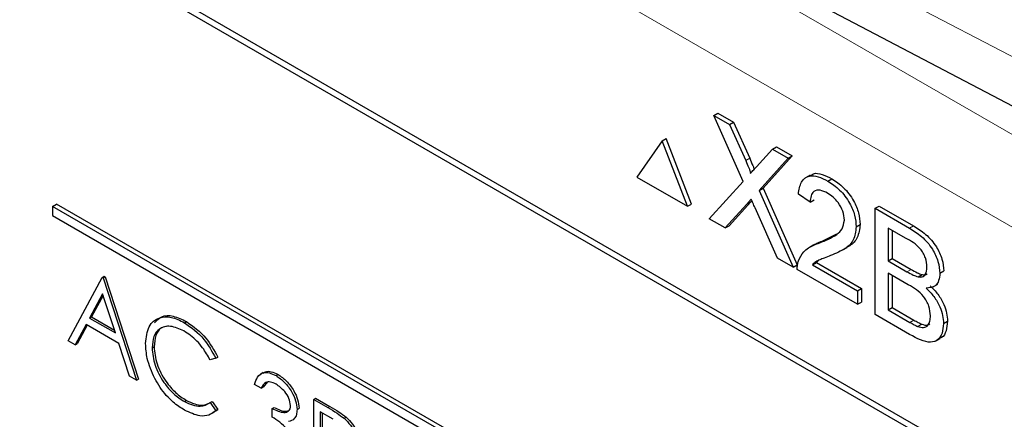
# Paper-space layout 'Blatt2' of a CAD drawing. Header units: millimetres. Extents: x 5 to 418, y 2 to 292.
# Tile 32 of 93: x 138.91 to 142.39, y 156.49 to 157.9. Entities that reach past the tile are written whole.
import ezdxf

# ---------------------------------------------------------------- set-up
doc = ezdxf.new("R2010")
doc.units = ezdxf.units.MM

psp = doc.layouts.new('Blatt2')

# ---------------------------------------------------------------- linework, layer by layer
at = {"color": 7, "linetype": 'Continuous', "lineweight": 18}
for p, q in [((136.8264, 160.7209), (145.7409, 155.5747)), ((145.5994, 155.3297), (136.685, 160.4759)), ((141.1124, 158.4555), (147.8291, 154.9227)), ((141.472, 157.4037), (141.4861, 157.4118)), ((141.4762, 157.25), (141.4903, 157.2582)), ((142.0511, 157.1645), (142.0652, 157.1726)), ((142.0422, 157.0107), (142.0564, 157.0188)), ((142.0521, 156.8316), (142.0663, 156.8398)), ((139.9947, 156.5301), (140.0018, 156.5342))]:
    psp.add_line(p, q, dxfattribs=at)
at = {"color": 7, "linetype": 'Continuous', "lineweight": 25}
for p, q in [((144.7131, 154.9432), (137.5713, 159.0661)), ((144.6929, 154.9315), (137.6218, 159.0136)), ((141.2161, 158.2265), (147.9328, 154.6937)), ((141.3599, 157.5634), (141.3741, 157.5716)), ((141.3741, 157.5716), (141.4293, 157.5397)), ((141.4635, 157.3302), (141.3599, 157.5634)), ((141.3599, 157.5634), (141.4152, 157.5315)), ((141.4152, 157.5315), (141.4293, 157.5397)), ((141.4293, 157.5397), (141.4861, 157.4118)), ((141.4152, 157.5315), (141.472, 157.4037)), ((141.1766, 157.4733), (141.0868, 157.3455)), ((141.1766, 157.4733), (141.1907, 157.4815)), ((141.2664, 157.2419), (141.1766, 157.4733)), ((141.2805, 157.25), (141.1907, 157.4815)), ((141.5101, 157.3816), (141.5666, 157.4441)), ((141.5666, 157.4441), (141.5808, 157.4523)), ((141.5666, 157.4441), (141.6227, 157.4118)), ((141.5808, 157.4523), (141.6368, 157.4199)), ((141.6227, 157.4118), (141.5191, 157.2974)), ((141.6368, 157.4199), (141.5333, 157.3056)), ((141.6227, 157.4118), (141.6368, 157.4199)), ((141.0868, 157.3455), (141.2664, 157.2419)), ((141.3433, 157.1975), (141.4635, 157.3302)), ((141.6995, 157.3521), (141.6836, 157.3429)), ((141.7625, 157.3311), (141.7766, 157.3392)), ((141.5191, 157.2974), (141.5333, 157.3056)), ((141.5191, 157.2974), (141.6393, 157.0265)), ((141.5333, 157.3056), (141.6535, 157.0347)), ((141.4903, 157.2582), (141.4134, 157.1733)), ((141.4937, 157.262), (141.4903, 157.2582)), ((141.6999, 157.2564), (141.6582, 157.2853)), ((141.6999, 157.2564), (141.7141, 157.2646)), ((139.0219, 157.2418), (139.036, 157.25)), ((143.4059, 154.7109), (139.0219, 157.2418)), ((139.0219, 157.2418), (139.0219, 157.2091)), ((143.4201, 154.7191), (139.036, 157.25)), ((141.2664, 157.2419), (141.2805, 157.25)), ((141.4762, 157.25), (141.3992, 157.1652)), ((141.584, 157.0585), (141.5049, 157.2369)), ((141.9293, 157.2348), (141.9434, 157.2429)), ((141.9293, 156.8592), (141.9293, 157.2348)), ((141.9293, 157.2348), (142.0511, 157.1645)), ((141.9434, 157.2429), (142.0652, 157.1726)), ((139.0219, 157.2091), (143.4059, 154.6783)), ((141.3992, 157.1652), (141.3433, 157.1975)), ((141.3992, 157.1652), (141.4134, 157.1733)), ((141.8626, 157.1696), (141.8767, 157.1778)), ((142.0371, 157.1292), (141.9752, 157.1649)), ((141.9752, 157.1649), (141.9752, 157.0494)), ((141.9893, 157.1568), (141.9893, 157.0575)), ((141.7334, 157.1127), (141.7476, 157.1209)), ((141.7476, 157.1209), (141.7945, 157.1442)), ((141.713, 157.1058), (141.6971, 157.0966)), ((141.8148, 157.0875), (141.8307, 157.0967)), ((141.6393, 157.0265), (141.584, 157.0585)), ((141.731, 157.0512), (141.7218, 157.0434)), ((141.9752, 157.0494), (141.9893, 157.0575)), ((141.9752, 157.0494), (142.0422, 157.0107)), ((141.9893, 157.0575), (142.0564, 157.0188)), ((141.6393, 157.0265), (141.6535, 157.0347)), ((141.8667, 156.8953), (141.6541, 157.018)), ((141.7076, 157.0353), (141.7218, 157.0434)), ((141.7076, 157.0353), (141.8667, 156.9434)), ((141.7218, 157.0434), (141.8809, 156.9516)), ((142.1587, 157.005), (142.1728, 157.0132)), ((139.0767, 156.7661), (139.1974, 156.9904)), ((139.1974, 156.9904), (139.2045, 156.9945)), ((139.1974, 156.9904), (139.2007, 156.9885)), ((139.2007, 156.9885), (139.2078, 156.9926)), ((139.2007, 156.9885), (139.3182, 156.6267)), ((139.2045, 156.9945), (139.2078, 156.9926)), ((139.2078, 156.9926), (139.3252, 156.6308)), ((142.0468, 156.9647), (141.9752, 157.006)), ((141.9752, 157.006), (141.9752, 156.876)), ((141.9893, 156.9979), (141.9893, 156.8842)), ((142.0813, 156.9925), (142.0955, 157.0007)), ((141.8667, 156.9434), (141.8809, 156.9516)), ((141.8667, 156.9434), (141.8667, 156.8953)), ((141.8809, 156.9516), (141.8809, 156.9034)), ((142.1352, 156.957), (142.1511, 156.9662)), ((139.1988, 156.9323), (139.1527, 156.8466)), ((139.2006, 156.9266), (139.1598, 156.8507)), ((139.2437, 156.7941), (139.1988, 156.9323)), ((141.8667, 156.8953), (141.8809, 156.9034)), ((141.9752, 156.876), (141.9893, 156.8842)), ((141.9752, 156.876), (142.0521, 156.8316)), ((141.9893, 156.8842), (142.0663, 156.8398)), ((139.1527, 156.8466), (139.1598, 156.8507)), ((139.1527, 156.8466), (139.2437, 156.7941)), ((139.1598, 156.8507), (139.2404, 156.8041)), ((142.0514, 156.7887), (141.9293, 156.8592)), ((139.1403, 156.8236), (139.1016, 156.7517)), ((139.144, 156.8215), (139.1087, 156.7558)), ((139.2557, 156.757), (139.1403, 156.8236)), ((139.4878, 156.8303), (139.4948, 156.8344)), ((142.0799, 156.8173), (142.0941, 156.8255)), ((142.1712, 156.8271), (142.1853, 156.8353)), ((139.1016, 156.7517), (139.0767, 156.7661)), ((142.1434, 156.7651), (142.1593, 156.7743)), ((139.1016, 156.7517), (139.1087, 156.7558)), ((139.2933, 156.6411), (139.2557, 156.757)), ((139.3736, 156.7414), (139.3807, 156.7455)), ((139.5988, 156.7047), (139.5788, 156.6986)), ((139.5988, 156.7047), (139.6059, 156.7088)), ((139.3182, 156.6267), (139.2933, 156.6411)), ((139.3182, 156.6267), (139.3252, 156.6308)), ((139.7665, 156.6539), (139.7577, 156.6488)), ((139.8117, 156.6433), (139.8188, 156.6474)), ((139.7588, 156.5985), (139.7359, 156.6117)), ((139.7588, 156.5985), (139.7658, 156.6026)), ((139.7817, 156.6217), (139.7658, 156.6026)), ((139.9448, 156.5589), (139.9518, 156.563)), ((139.9448, 156.5589), (139.9947, 156.5301)), ((139.9448, 156.265), (139.9448, 156.5589)), ((139.9518, 156.563), (140.0018, 156.5342)), ((139.4879, 156.5513), (139.495, 156.5554)), ((139.5788, 156.5478), (139.5859, 156.5519)), ((139.5788, 156.5478), (139.5988, 156.5188)), ((139.6059, 156.5229), (139.5857, 156.5107)), ((139.5859, 156.5519), (139.6059, 156.5229)), ((139.5988, 156.5188), (139.6059, 156.5229)), ((139.7979, 156.5269), (139.805, 156.531)), ((139.7979, 156.4968), (139.7979, 156.5269)), ((139.886, 156.524), (139.8931, 156.5281)), ((140.0142, 156.4887), (139.9676, 156.5156)), ((139.9676, 156.5156), (139.9676, 156.4176)), ((139.9747, 156.5115), (139.9747, 156.4217)), ((140.0527, 156.4922), (140.0597, 156.4963))]:
    psp.add_line(p, q, dxfattribs=at)
for points, knots in [([(141.472, 157.4037), (141.4756, 157.3952), (141.4807, 157.3833), (141.487, 157.368), (141.4882, 157.3614), (141.4888, 157.3581)], [0, 0, 0, 0, 0.561277, 0.781763, 1, 1, 1, 1]), ([(141.4861, 157.4118), (141.4897, 157.4033), (141.4947, 157.3915), (141.5004, 157.3782), (141.5013, 157.3736), (141.5016, 157.3723)], [0, 0, 0, 0, 0.646868, 0.900977, 1, 1, 1, 1]), ([(141.4888, 157.3581), (141.4928, 157.3625), (141.4999, 157.3703), (141.507, 157.3782), (141.5101, 157.3816)], [0, 0, 0, 0, 0.56, 1, 1, 1, 1]), ([(141.7014, 157.349), (141.7046, 157.352), (141.7147, 157.3615), (141.7429, 157.3561), (141.7654, 157.3448), (141.7766, 157.3392)], [0, 0, 0, 0, 0.185653, 0.592247, 1, 1, 1, 1]), ([(141.6582, 157.2853), (141.6606, 157.3006), (141.6654, 157.3311), (141.6934, 157.3518), (141.7283, 157.3486), (141.7511, 157.3369), (141.7625, 157.3311)], [0, 0, 0, 0, 0.280235, 0.558893, 0.779132, 1, 1, 1, 1]), ([(141.7625, 157.3311), (141.7767, 157.3217), (141.805, 157.3031), (141.8389, 157.2575), (141.8596, 157.2099), (141.8616, 157.183), (141.8626, 157.1696)], [0, 0, 0, 0, 0.280482, 0.559644, 0.779749, 1, 1, 1, 1]), ([(141.7766, 157.3392), (141.7908, 157.3299), (141.8191, 157.3113), (141.853, 157.2657), (141.8737, 157.218), (141.8757, 157.1912), (141.8767, 157.1778)], [0, 0, 0, 0, 0.280482, 0.559644, 0.779749, 1, 1, 1, 1]), ([(141.7616, 157.2882), (141.7526, 157.2927), (141.7346, 157.3015), (141.713, 157.2971), (141.7015, 157.28), (141.7005, 157.2643), (141.6999, 157.2564)], [0, 0, 0, 0, 0.28041, 0.559489, 0.779375, 1, 1, 1, 1]), ([(141.8209, 157.1932), (141.8198, 157.2035), (141.8176, 157.224), (141.8007, 157.2538), (141.7812, 157.2756), (141.7681, 157.284), (141.7616, 157.2882)], [0, 0, 0, 0, 0.27908, 0.558612, 0.779043, 1, 1, 1, 1]), ([(141.4915, 157.267), (141.4886, 157.2638), (141.4835, 157.2582), (141.4784, 157.2525), (141.4762, 157.25)], [0, 0, 0, 0, 0.560002, 1, 1, 1, 1]), ([(141.5049, 157.2369), (141.5024, 157.2425), (141.4979, 157.2525), (141.4934, 157.2626), (141.4915, 157.267)], [0, 0, 0, 0, 0.56, 1, 1, 1, 1]), ([(141.7334, 157.1127), (141.7542, 157.1212), (141.7832, 157.1331), (141.8151, 157.1593), (141.819, 157.182), (141.8209, 157.1932)], [0, 0, 0, 0, 0.561313, 0.781386, 1, 1, 1, 1]), ([(141.8626, 157.1696), (141.8604, 157.1529), (141.856, 157.1195), (141.821, 157.0877), (141.7908, 157.0752), (141.7723, 157.0676)], [0, 0, 0, 0, 0.278741, 0.558834, 1, 1, 1, 1]), ([(141.8767, 157.1778), (141.8744, 157.1612), (141.8699, 157.1281), (141.8483, 157.1061), (141.8335, 157.0992), (141.8302, 157.0977)], [0, 0, 0, 0, 0.43566, 0.873431, 1, 1, 1, 1]), ([(142.0511, 157.1645), (142.0655, 157.1556), (142.0943, 157.1379), (142.1318, 157.0955), (142.1542, 157.0466), (142.1572, 157.0189), (142.1587, 157.005)], [0, 0, 0, 0, 0.281116, 0.560026, 0.780112, 1, 1, 1, 1]), ([(142.0652, 157.1726), (142.0797, 157.1637), (142.1084, 157.1461), (142.146, 157.1037), (142.1683, 157.0548), (142.1713, 157.027), (142.1728, 157.0132)], [0, 0, 0, 0, 0.281116, 0.560026, 0.780112, 1, 1, 1, 1]), ([(141.7131, 157.1055), (141.7177, 157.1081), (141.7286, 157.1144), (141.7406, 157.1185), (141.7476, 157.1209)], [0, 0, 0, 0, 0.421829, 1, 1, 1, 1]), ([(142.1128, 157.0268), (142.1118, 157.0376), (142.1104, 157.0538), (142.1004, 157.0767), (142.0783, 157.1072), (142.0554, 157.1194), (142.0371, 157.1292)], [0, 0, 0, 0, 0.249512, 0.375019, 0.500244, 1, 1, 1, 1]), ([(141.6584, 157.0489), (141.6639, 157.0603), (141.673, 157.0791), (141.6935, 157.0951), (141.7127, 157.1053), (141.7265, 157.1102), (141.7334, 157.1127)], [0, 0, 0, 0, 0.339411, 0.559525, 0.779752, 1, 1, 1, 1]), ([(141.6541, 157.018), (141.6542, 157.0243), (141.6544, 157.0356), (141.6572, 157.0449), (141.6584, 157.0489)], [0, 0, 0, 0, 0.559956, 1, 1, 1, 1]), ([(141.7723, 157.0676), (141.7646, 157.0647), (141.7518, 157.0599), (141.7342, 157.0529), (141.7195, 157.0464), (141.7116, 157.039), (141.7076, 157.0353)], [0, 0, 0, 0, 0.340038, 0.560063, 0.78009, 1, 1, 1, 1]), ([(142.0422, 157.0107), (142.0496, 157.0064), (142.0628, 156.9988), (142.0756, 156.9945), (142.0813, 156.9925)], [0, 0, 0, 0, 0.560393, 1, 1, 1, 1]), ([(142.0564, 157.0188), (142.0637, 157.0146), (142.0769, 157.007), (142.0898, 157.0026), (142.0955, 157.0007)], [0, 0, 0, 0, 0.560393, 1, 1, 1, 1]), ([(142.0813, 156.9925), (142.0865, 156.992), (142.0969, 156.9908), (142.1104, 157.0012), (142.1119, 157.0171), (142.1128, 157.0268)], [0, 0, 0, 0, 0.280869, 0.561063, 1, 1, 1, 1]), ([(142.0955, 157.0007), (142.1009, 156.9997), (142.1082, 156.9983), (142.1127, 157.0024), (142.1139, 157.0034)], [0, 0, 0, 0, 0.7537649, 1, 1, 1, 1]), ([(142.1587, 157.005), (142.1577, 156.9958), (142.1559, 156.9775), (142.1402, 156.9556), (142.1213, 156.9536), (142.1098, 156.9524)], [0, 0, 0, 0, 0.280336, 0.5608, 1, 1, 1, 1]), ([(142.1253, 156.8544), (142.1243, 156.8657), (142.1228, 156.8827), (142.1122, 156.9067), (142.0901, 156.9394), (142.0661, 156.9534), (142.0468, 156.9647)], [0, 0, 0, 0, 0.249802, 0.375546, 0.501154, 1, 1, 1, 1]), ([(142.1098, 156.9524), (142.1193, 156.9429), (142.1382, 156.9241), (142.1582, 156.889), (142.1695, 156.8553), (142.1706, 156.8365), (142.1712, 156.8271)], [0, 0, 0, 0, 0.280211, 0.55967, 0.779709, 1, 1, 1, 1]), ([(142.124, 156.9605), (142.1334, 156.9511), (142.1523, 156.9323), (142.1724, 156.8972), (142.1837, 156.8635), (142.1848, 156.8447), (142.1853, 156.8353)], [0, 0, 0, 0, 0.280211, 0.55967, 0.779709, 1, 1, 1, 1]), ([(139.3508, 156.7566), (139.3531, 156.7783), (139.3578, 156.8217), (139.3954, 156.8504), (139.4408, 156.8534), (139.4721, 156.838), (139.4878, 156.8303)], [0, 0, 0, 0, 0.279512, 0.55908, 0.779374, 1, 1, 1, 1]), ([(139.3821, 156.8299), (139.3898, 156.8384), (139.4065, 156.8567), (139.4482, 156.857), (139.4793, 156.8419), (139.4948, 156.8344)], [0, 0, 0, 0, 0.3037085, 0.6515923, 1, 1, 1, 1]), ([(142.0663, 156.8398), (142.0715, 156.8367), (142.0808, 156.8313), (142.09, 156.8273), (142.0941, 156.8255)], [0, 0, 0, 0, 0.560099, 1, 1, 1, 1]), ([(142.0799, 156.8173), (142.0871, 156.8152), (142.1014, 156.8111), (142.1165, 156.8195), (142.1242, 156.8351), (142.1249, 156.8479), (142.1253, 156.8544)], [0, 0, 0, 0, 0.28029, 0.559018, 0.779402, 1, 1, 1, 1]), ([(139.4863, 156.801), (139.4701, 156.8082), (139.4376, 156.8227), (139.3997, 156.8127), (139.3771, 156.7837), (139.3748, 156.7555), (139.3736, 156.7414)], [0, 0, 0, 0, 0.279856, 0.559519, 0.779686, 1, 1, 1, 1]), ([(139.4313, 156.8178), (139.4226, 156.8167), (139.4028, 156.8144), (139.3844, 156.7873), (139.3819, 156.7594), (139.3807, 156.7455)], [0, 0, 0, 0, 0.285239, 0.6425, 1, 1, 1, 1]), ([(139.5788, 156.6986), (139.5705, 156.7134), (139.5568, 156.7378), (139.532, 156.7661), (139.5095, 156.7864), (139.4941, 156.7961), (139.4863, 156.801)], [0, 0, 0, 0, 0.339327, 0.559466, 0.779727, 1, 1, 1, 1]), ([(139.4878, 156.8303), (139.5122, 156.8131), (139.5559, 156.7823), (139.5857, 156.7284), (139.5988, 156.7047)], [0, 0, 0, 0, 0.559517, 1, 1, 1, 1]), ([(139.4948, 156.8344), (139.5193, 156.8172), (139.563, 156.7864), (139.5928, 156.7325), (139.6059, 156.7088)], [0, 0, 0, 0, 0.559517, 1, 1, 1, 1]), ([(142.1712, 156.8271), (142.1701, 156.8153), (142.1681, 156.7917), (142.1523, 156.7674), (142.1144, 156.7551), (142.0774, 156.7748), (142.0514, 156.7887)], [0, 0, 0, 0, 0.1871427, 0.3743187, 0.5607862, 1, 1, 1, 1]), ([(142.0521, 156.8316), (142.0573, 156.8286), (142.0666, 156.8232), (142.0759, 156.8191), (142.0799, 156.8173)], [0, 0, 0, 0, 0.560099, 1, 1, 1, 1]), ([(142.0941, 156.8255), (142.1015, 156.823), (142.1127, 156.8191), (142.1203, 156.8243), (142.1229, 156.8261)], [0, 0, 0, 0, 0.658905, 1, 1, 1, 1]), ([(142.1853, 156.8353), (142.1842, 156.8237), (142.1819, 156.8006), (142.1714, 156.7796), (142.1606, 156.7766), (142.1584, 156.776)], [0, 0, 0, 0, 0.4447557, 0.8895908, 1, 1, 1, 1]), ([(139.3831, 156.6331), (139.3726, 156.657), (139.3537, 156.6997), (139.3517, 156.7392), (139.3508, 156.7566)], [0, 0, 0, 0, 0.559029, 1, 1, 1, 1]), ([(139.3736, 156.7414), (139.3756, 156.7212), (139.3795, 156.681), (139.4114, 156.6216), (139.4492, 156.5768), (139.475, 156.5598), (139.4879, 156.5513)], [0, 0, 0, 0, 0.279434, 0.558921, 0.779283, 1, 1, 1, 1]), ([(139.3807, 156.7455), (139.3827, 156.7253), (139.3865, 156.6851), (139.4184, 156.6257), (139.4563, 156.5809), (139.4821, 156.5639), (139.495, 156.5554)], [0, 0, 0, 0, 0.279434, 0.558921, 0.779283, 1, 1, 1, 1]), ([(139.4881, 156.5211), (139.4747, 156.5297), (139.4526, 156.5438), (139.4236, 156.5727), (139.4011, 156.6011), (139.3891, 156.6224), (139.3831, 156.6331)], [0, 0, 0, 0, 0.339838, 0.559927, 0.779959, 1, 1, 1, 1]), ([(139.7359, 156.6117), (139.7388, 156.6213), (139.7447, 156.6405), (139.7641, 156.6543), (139.7877, 156.655), (139.8037, 156.6472), (139.8117, 156.6433)], [0, 0, 0, 0, 0.280288, 0.55968, 0.779747, 1, 1, 1, 1]), ([(139.7667, 156.6516), (139.769, 156.6536), (139.7763, 156.6598), (139.795, 156.6587), (139.8108, 156.6512), (139.8188, 156.6474)], [0, 0, 0, 0, 0.184623, 0.592139, 1, 1, 1, 1]), ([(139.8117, 156.6433), (139.822, 156.6361), (139.8426, 156.6216), (139.8672, 156.5885), (139.8829, 156.5538), (139.885, 156.534), (139.886, 156.524)], [0, 0, 0, 0, 0.280085, 0.559868, 0.780099, 1, 1, 1, 1]), ([(139.8188, 156.6474), (139.8291, 156.6402), (139.8497, 156.6257), (139.8743, 156.5926), (139.89, 156.5579), (139.8921, 156.538), (139.8931, 156.5281)], [0, 0, 0, 0, 0.280085, 0.559868, 0.780099, 1, 1, 1, 1]), ([(139.812, 156.613), (139.8054, 156.6162), (139.7921, 156.6226), (139.7711, 156.6201), (139.7634, 156.6067), (139.7588, 156.5985)], [0, 0, 0, 0, 0.280636, 0.560364, 1, 1, 1, 1]), ([(139.8632, 156.5373), (139.8619, 156.5458), (139.8593, 156.5627), (139.8398, 156.593), (139.8225, 156.6054), (139.812, 156.613)], [0, 0, 0, 0, 0.278859, 0.560074, 1, 1, 1, 1]), ([(139.4879, 156.5513), (139.5076, 156.5427), (139.5428, 156.5274), (139.5678, 156.5416), (139.5788, 156.5478)], [0, 0, 0, 0, 0.558772, 1, 1, 1, 1]), ([(139.495, 156.5554), (139.5147, 156.5468), (139.5499, 156.5315), (139.5749, 156.5457), (139.5859, 156.5519)], [0, 0, 0, 0, 0.558772, 1, 1, 1, 1]), ([(139.7979, 156.5269), (139.8123, 156.5201), (139.8339, 156.51), (139.8549, 156.5151), (139.8622, 156.5255), (139.8628, 156.5334), (139.8632, 156.5373)], [0, 0, 0, 0, 0.499418, 0.749016, 0.874544, 1, 1, 1, 1]), ([(139.805, 156.531), (139.8198, 156.5234), (139.8403, 156.513), (139.8554, 156.5194), (139.8596, 156.5212)], [0, 0, 0, 0, 0.720586, 1, 1, 1, 1]), ([(139.886, 156.524), (139.8856, 156.5175), (139.8848, 156.5044), (139.8756, 156.4871), (139.8636, 156.4831), (139.8563, 156.4807)], [0, 0, 0, 0, 0.280508, 0.560792, 1, 1, 1, 1]), ([(139.9947, 156.5301), (140.0056, 156.5239), (140.025, 156.5127), (140.0442, 156.4985), (140.0527, 156.4922)], [0, 0, 0, 0, 0.560314, 1, 1, 1, 1]), ([(140.0018, 156.5342), (140.0127, 156.528), (140.0321, 156.5168), (140.0513, 156.5026), (140.0597, 156.4963)], [0, 0, 0, 0, 0.560314, 1, 1, 1, 1]), ([(139.5988, 156.5188), (139.591, 156.513), (139.5753, 156.5013), (139.5375, 156.4981), (139.5068, 156.5124), (139.4881, 156.5211)], [0, 0, 0, 0, 0.28041, 0.560795, 1, 1, 1, 1]), ([(139.8762, 156.3894), (139.8759, 156.3947), (139.8751, 156.4054), (139.8672, 156.4285), (139.8435, 156.4675), (139.8162, 156.485), (139.7979, 156.4968)], [0, 0, 0, 0, 0.125587, 0.251191, 0.500605, 1, 1, 1, 1]), ([(140.0527, 156.4922), (140.0604, 156.4846), (140.0759, 156.4692), (140.0919, 156.4401), (140.1003, 156.4126), (140.1011, 156.3973), (140.1014, 156.3897)], [0, 0, 0, 0, 0.279705, 0.559381, 0.779509, 1, 1, 1, 1]), ([(140.0597, 156.4963), (140.0675, 156.4886), (140.0829, 156.4733), (140.0989, 156.4441), (140.1074, 156.4167), (140.1081, 156.4014), (140.1085, 156.3938)], [0, 0, 0, 0, 0.279705, 0.559381, 0.779509, 1, 1, 1, 1])]:
    psp.add_open_spline(points, degree=3, knots=knots, dxfattribs=at)

doc.saveas('drawing.dxf')
